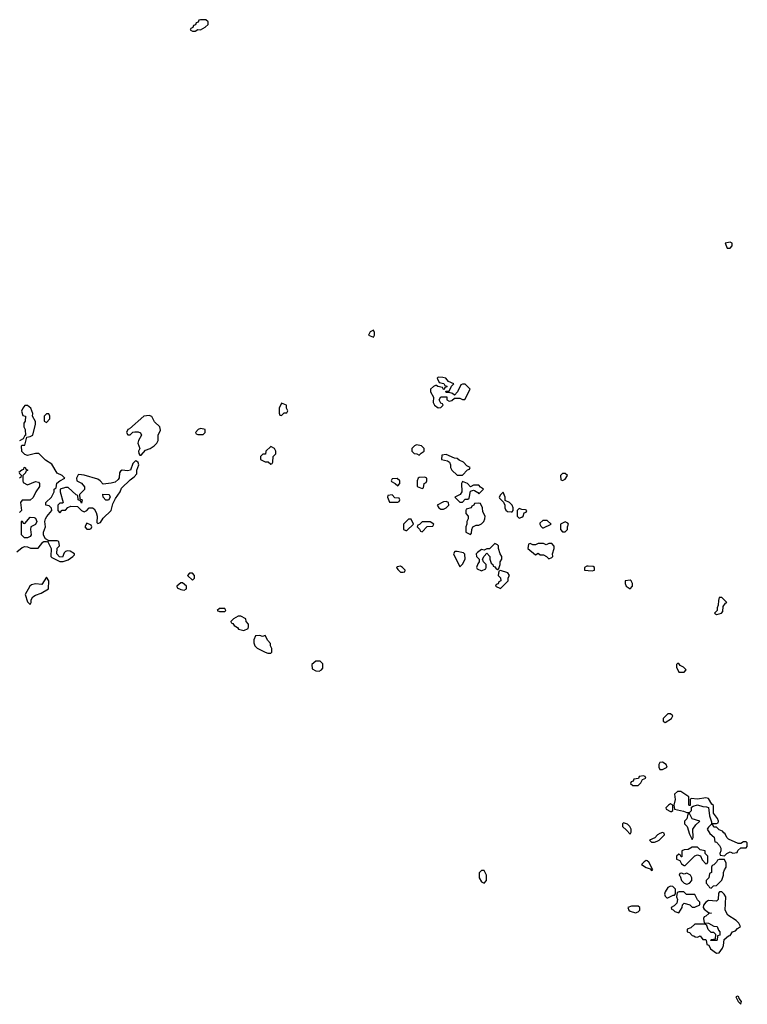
# Model space of a CAD drawing. Header units: inches. Extents: x 2701323 to 2964515, y 494916 to 722124.
# Tile 243 of 256: x 2805792 to 2811178, y 591954 to 599246. Entities that reach past the tile are written whole.
import ezdxf

# ---------------------------------------------------------------- set-up
doc = ezdxf.new("R2010")
doc.units = ezdxf.units.IN
doc.header["$MEASUREMENT"] = 0
doc.layers.add('C8509', color=7, linetype='Continuous')
doc.layers.add('C8519', color=7, linetype='Continuous')

msp = doc.modelspace()

# ---------------------------------------------------------------- linework, layer by layer
at = {"layer": 'C8509', "color": 2, "elevation": 2}
for points in [[(2807170, 599246), (2807130, 599246), (2807118, 599242), (2807112.7, 599227.3), (2807098, 599222), (2807092.7, 599207.3), (2807078, 599202), (2807072.7, 599187.3), (2807058, 599182), (2807054, 599170), (2807070, 599162), (2807090, 599162), (2807110, 599174), (2807130, 599172), (2807166, 599190), (2807186, 599210), (2807186, 599230)], [(2808410, 596946), (2808386, 596934), (2808374, 596910), (2808410, 596894), (2808418, 596910), (2808418, 596930)], [(2808890, 596598), (2808882, 596590), (2808898, 596558), (2808932.7, 596552.7), (2808938, 596538), (2808952.7, 596532.7), (2808952.7, 596527.3), (2808938, 596522), (2808934, 596506), (2808930, 596506), (2808922, 596522), (2808888.4, 596528.4), (2808878, 596538), (2808870, 596538), (2808854, 596530), (2808834, 596510), (2808832, 596490), (2808854, 596450), (2808852, 596410), (2808862, 596390), (2808890, 596372), (2808910, 596374), (2808926, 596390), (2808922, 596402), (2808910, 596406), (2808898, 596430), (2808910, 596454), (2808952.7, 596452.7), (2808954, 596430), (2808970, 596422), (2808990, 596424.7), (2809010, 596442), (2809050, 596442), (2809070, 596432), (2809087.3, 596432.7), (2809126, 596510), (2809090, 596546), (2809070, 596546), (2809058, 596542), (2809034, 596490), (2809010, 596466), (2808996.4, 596476.4), (2808970, 596486), (2808950, 596486), (2808946, 596494), (2808970, 596494), (2808987.3, 596532.7), (2809006, 596550), (2808967.3, 596567.3), (2808946, 596590), (2808923.6, 596596.4)], [(2807730, 596406), (2807712, 596370), (2807712.7, 596332.7), (2807718, 596318), (2807730, 596314), (2807750, 596334), (2807770, 596334), (2807778, 596350), (2807768, 596368), (2807766, 596390)], [(2805990, 596328), (2805972, 596310), (2805972.7, 596272.7), (2805990, 596262), (2806014, 596290), (2806015.3, 596310), (2806007.3, 596327.3)], [(2806750, 596314), (2806710, 596309), (2806604, 596216), (2806592, 596210), (2806582, 596190), (2806592.7, 596172.7), (2806610, 596172), (2806628.9, 596191.1), (2806645.2, 596194.8), (2806670, 596194.8), (2806686, 596186), (2806694, 596170), (2806671.3, 596130), (2806666, 596110), (2806682, 596070), (2806672, 596050), (2806672.7, 596032.7), (2806682, 596022), (2806690, 596022), (2806722, 596058), (2806758, 596070), (2806788, 596090), (2806808, 596110), (2806818, 596130), (2806818, 596170), (2806834.6, 596205.4), (2806828.7, 596230), (2806790, 596268), (2806770, 596308)], [(2807130, 596218), (2807114, 596210), (2807094, 596190), (2807098, 596178), (2807110, 596174), (2807150, 596174), (2807166, 596190), (2807166, 596210), (2807154.6, 596214.6)], [(2807650, 596086), (2807614, 596050), (2807611.3, 596028.7), (2807592.7, 596027.3), (2807574, 596010), (2807574, 595990), (2807610, 595972), (2807632, 595972), (2807650, 595954), (2807662, 595958), (2807666, 595970), (2807668.7, 596011.3), (2807688, 596030), (2807688, 596050), (2807678, 596070)], [(2808730, 596098), (2808714, 596090), (2808694, 596070), (2808694, 596050), (2808712.7, 596032.7), (2808731.6, 596031.6), (2808750, 596022), (2808763.1, 596036.9), (2808786, 596050), (2808786, 596070), (2808766, 596090)], [(2806650, 595978), (2806630, 595958), (2806611, 595909), (2806590, 595904), (2806550, 595908.7), (2806538, 595902), (2806531.3, 595890), (2806527.1, 595852.9), (2806519.8, 595840.2), (2806498, 595822), (2806470, 595814), (2806410, 595806), (2806388, 595830), (2806370, 595842), (2806270, 595874), (2806230, 595878), (2806225.4, 595874.6), (2806212, 595850), (2806214, 595830), (2806250, 595814), (2806272.7, 595787.3), (2806272.7, 595767.3), (2806234, 595730), (2806238, 595698), (2806254, 595690), (2806250, 595666), (2806242, 595682), (2806226, 595690), (2806222, 595722), (2806210, 595726), (2806150, 595782), (2806130, 595782), (2806092, 595768), (2806091.3, 595750), (2806114, 595670), (2806110, 595666), (2806090, 595666), (2806074, 595650), (2806074, 595610), (2806090, 595594), (2806107.3, 595612.7), (2806130, 595614), (2806147.3, 595632.7), (2806170, 595642), (2806219.6, 595639.6), (2806250, 595612), (2806270, 595602), (2806288.4, 595611.6), (2806306, 595630), (2806330, 595632), (2806343.6, 595623.6), (2806356.9, 595596.9), (2806364.7, 595570), (2806362, 595522), (2806370, 595514), (2806390, 595522), (2806410, 595554), (2806468, 595610), (2806480.4, 595659.6), (2806500.2, 595699.8), (2806535.3, 595750), (2806544.7, 595775.3), (2806610, 595838), (2806640.4, 595859.6), (2806658, 595882), (2806658, 595910), (2806674, 595950), (2806670, 595966), (2806656.4, 595976.4)], [(2808950, 596026), (2808918, 596022), (2808914, 595990), (2808959.6, 595979.6), (2808974, 595970), (2808982, 595950), (2808982, 595930), (2808992, 595910), (2809030, 595872), (2809070, 595874), (2809107.3, 595912.7), (2809122, 595918), (2809126, 595930), (2809102, 595942), (2809078, 595970), (2809044, 595984), (2809030, 595995.3), (2809010, 595998)], [(2808587.3, 595847.3), (2808550, 595846), (2808542, 595830), (2808545.4, 595825.4), (2808572, 595812), (2808590, 595794), (2808606, 595810), (2808606, 595830)], [(2808790, 595858), (2808750, 595855.3), (2808742, 595850), (2808734, 595830), (2808734, 595790), (2808770, 595774), (2808782, 595778), (2808786, 595810), (2808802, 595818), (2808806, 595830), (2808806, 595850)], [(2809830, 595886), (2809810, 595886), (2809794, 595870), (2809798, 595838), (2809810, 595834), (2809830, 595842), (2809846, 595870)], [(2809070, 595826), (2809062, 595810), (2809064.7, 595750), (2809051.3, 595728.7), (2809014, 595710), (2809050, 595674), (2809070, 595674), (2809090, 595694), (2809110, 595694), (2809118, 595702), (2809130, 595754), (2809150, 595762), (2809159.6, 595759.6), (2809183.6, 595743.6), (2809190, 595734), (2809226, 595770), (2809203.1, 595783.1), (2809190, 595798), (2809150, 595798), (2809130, 595786), (2809106, 595810)], [(2806430, 595688), (2806408.9, 595708.9), (2806407.3, 595732.7), (2806454, 595730), (2806462, 595710), (2806450, 595688)], [(2808550, 595726), (2808518, 595722), (2808514, 595710), (2808530, 595674), (2808590, 595674), (2808602, 595678), (2808606, 595690), (2808602, 595702), (2808570, 595706)], [(2809370, 595746), (2809350, 595726), (2809342, 595710), (2809343.6, 595703.6), (2809374, 595674), (2809382, 595650), (2809382, 595630), (2809390, 595614), (2809403.6, 595603.6), (2809430, 595602), (2809438, 595602), (2809446, 595610), (2809446, 595630), (2809438, 595650), (2809418, 595670), (2809386, 595686), (2809386, 595710)], [(2808950, 595678), (2808930, 595675.3), (2808882, 595650), (2808894, 595630), (2808910, 595622), (2808930, 595622), (2808950, 595632), (2808968, 595650), (2808966, 595670)], [(2809190, 595666), (2809158, 595662), (2809154, 595650), (2809138, 595642), (2809134, 595630), (2809098, 595622), (2809094, 595610), (2809094, 595590), (2809112, 595570), (2809112, 595550), (2809102, 595530), (2809102, 595510), (2809094, 595490), (2809094, 595450), (2809130, 595434), (2809136.4, 595443.6), (2809138, 595470), (2809146, 595490), (2809170, 595502), (2809190, 595502), (2809210, 595512), (2809228, 595530), (2809235.3, 595550), (2809238, 595570), (2809220.4, 595600.4), (2809218, 595630), (2809202, 595662)], [(2809490, 595626), (2809474, 595610), (2809474, 595570), (2809490, 595554), (2809510, 595562), (2809518, 595570), (2809527.3, 595592.7), (2809542, 595598), (2809546, 595610), (2809536.4, 595616.4), (2809510, 595618)], [(2805850, 595408), (2805828.7, 595408.7), (2805806, 595430), (2805806, 595530), (2805810, 595534), (2805818, 595518), (2805830, 595514), (2805870, 595562), (2805899.6, 595559.6), (2805910, 595554), (2805918, 595530), (2805910, 595508), (2805874, 595490), (2805872, 595470), (2805878, 595430), (2805870, 595418)], [(2808690, 595546), (2808670, 595546), (2808634, 595510), (2808634, 595470), (2808650, 595462), (2808658, 595462), (2808706, 595510)], [(2806290, 595518), (2806274, 595490), (2806290, 595474), (2806310, 595474), (2806322, 595478), (2806326, 595490), (2806322, 595502)], [(2808830, 595526), (2808770, 595526), (2808752.7, 595507.3), (2808738, 595502), (2808734, 595490), (2808752.7, 595472.7), (2808758, 595458), (2808770, 595454), (2808807.3, 595492.7), (2808850, 595494), (2808858, 595510)], [(2809696.4, 595536.4), (2809663.6, 595536.4), (2809642, 595518), (2809642, 595510), (2809650, 595494), (2809662, 595482), (2809670, 595482), (2809726, 595510)], [(2809830, 595526), (2809794, 595510), (2809794, 595470), (2809810, 595454), (2809830, 595454), (2809846, 595470), (2809846, 595490), (2809855.3, 595510), (2809850, 595518)], [(2809310, 595366), (2809270, 595326), (2809250, 595326), (2809230, 595318), (2809210, 595322), (2809179.6, 595300.4), (2809172, 595290), (2809174, 595270), (2809194, 595250), (2809194, 595230), (2809183.6, 595216.4), (2809174, 595190), (2809178, 595178), (2809210, 595164.7), (2809242, 595178), (2809246, 595190), (2809246, 595210), (2809226, 595230), (2809218, 595250), (2809230, 595274), (2809250, 595294), (2809271.3, 595271.3), (2809272, 595250), (2809282, 595222), (2809294, 595210), (2809298, 595198), (2809310, 595194), (2809318, 595178), (2809330, 595174), (2809338, 595182), (2809348, 595210), (2809348, 595230), (2809362, 595250), (2809362, 595270), (2809349, 595289), (2809335.3, 595330), (2809335.3, 595350), (2809330, 595358)], [(2809730, 595366), (2809710, 595366), (2809690, 595358), (2809670, 595366), (2809630, 595366), (2809610, 595358), (2809590, 595358), (2809570, 595366), (2809558, 595362), (2809554, 595330), (2809610, 595282), (2809630, 595294), (2809643.6, 595283.6), (2809670, 595282), (2809691, 595271), (2809710, 595252), (2809730, 595262), (2809738, 595270), (2809735.3, 595290), (2809748, 595330), (2809747.3, 595347.3)], [(2809030, 595308), (2809012.7, 595307.3), (2809002, 595290), (2809050, 595194), (2809070, 595214), (2809088.7, 595250), (2809088, 595288), (2809076.4, 595296.4)], [(2808610, 595198), (2808585.4, 595194.6), (2808582, 595190), (2808590, 595174), (2808610, 595154), (2808630, 595154), (2808642, 595158), (2808646, 595170), (2808626, 595190)], [(2805990, 595118), (2805956, 595064), (2805910, 595068.7), (2805879.8, 595060.2), (2805866, 595050), (2805832, 594990), (2805850, 594934), (2805870, 594914), (2805878, 594930), (2805878, 594950), (2805888.9, 594971.1), (2805910, 594984.7), (2805950, 594998), (2806006, 595030), (2806008, 595090)], [(2807070, 595146), (2807050, 595146), (2807034, 595130), (2807070, 595094), (2807086, 595110), (2807086, 595130)], [(2809350, 595166), (2809338, 595162), (2809334, 595130), (2809351.6, 595111.6), (2809354, 595090), (2809338, 595082), (2809332.7, 595067.3), (2809318, 595062), (2809314, 595050), (2809350, 595034), (2809408, 595090), (2809408.4, 595111.6), (2809418, 595130), (2809406, 595150)], [(2806996.4, 595076.4), (2806983.6, 595076.4), (2806954, 595050), (2806958, 595038), (2806985.4, 595025.4), (2807010, 595022), (2807026, 595030), (2807026, 595050)], [(2807310, 594886), (2807270, 594886), (2807254, 594870), (2807270, 594862), (2807310, 594862), (2807318, 594870)], [(2807430, 594828), (2807410, 594828), (2807374, 594810), (2807354, 594790), (2807358, 594778), (2807370, 594774), (2807379.6, 594759.6), (2807403.6, 594743.6), (2807411.6, 594731.6), (2807450, 594722), (2807482, 594738), (2807486, 594750), (2807486, 594770), (2807468.7, 594788.7), (2807466, 594810)], [(2807610, 594686), (2807590, 594678), (2807570, 594686), (2807538, 594682), (2807526, 594654), (2807526, 594630), (2807532, 594610), (2807550, 594592), (2807610, 594562), (2807630, 594554), (2807650, 594554), (2807658, 594562), (2807658, 594590), (2807648.4, 594608.4), (2807647.3, 594627.3), (2807628.4, 594648.4)], [(2808016.4, 594496.4), (2807983.6, 594496.4), (2807954, 594470), (2807958, 594438), (2807983.6, 594423.6), (2808010, 594422), (2808026, 594430), (2808036.4, 594443.6), (2808036.4, 594476.4)], [(2809230, 592946), (2809210, 592946), (2809192.7, 592927.3), (2809192, 592890), (2809210, 592862), (2809230, 592852), (2809248, 592870), (2809248, 592910)]]:
    msp.add_lwpolyline(points, close=True, dxfattribs=at)
for points in [[(2805770, 595306), (2805810, 595336), (2805830, 595344.7), (2805850, 595342), (2805871.3, 595331.3), (2805928.7, 595331.3), (2805963.1, 595376.9), (2805970, 595382), (2805990, 595382), (2805999.6, 595379.6), (2806024.7, 595330), (2806022, 595270), (2806030, 595262), (2806090, 595234), (2806114, 595234), (2806150, 595244.7), (2806186, 595270), (2806198, 595282), (2806198, 595290), (2806166, 595310), (2806146.4, 595313.6), (2806130, 595308), (2806122, 595298), (2806110, 595266), (2806087.3, 595267.3), (2806068, 595290), (2806068.4, 595331.6), (2806086, 595350), (2806082, 595382), (2806070, 595386), (2806010, 595386), (2806002, 595382), (2806006, 595390), (2805982, 595402), (2805968.7, 595428.7), (2805969, 595450), (2805984, 595490), (2805979, 595530), (2805984, 595550), (2805992.9, 595567.1), (2806028.7, 595610), (2806028, 595628), (2806010, 595646), (2805986, 595650), (2805986, 595670), (2806028, 595710), (2806046, 595750), (2806046, 595770), (2806062, 595778), (2806067.3, 595812.7), (2806088.4, 595831.6), (2806126, 595850), (2806106, 595870), (2806070, 595888), (2806030, 595954), (2805984, 595984), (2805933.6, 596033.6), (2805910, 596034), (2805850, 596018), (2805830, 596026), (2805808.4, 596048.4), (2805806, 596090), (2805810, 596094), (2805830, 596094), (2805846, 596154), (2805870, 596158), (2805888, 596170), (2805908.7, 596250), (2805908, 596270), (2805886, 596310), (2805888, 596330), (2805875.3, 596370), (2805850, 596388.7), (2805830, 596388.7), (2805816, 596370), (2805806.4, 596346.4), (2805814, 596314), (2805834, 596310), (2805832.7, 596272.7), (2805822, 596258), (2805822, 596230), (2805832, 596210), (2805834, 596166), (2805830, 596166), (2805818, 596142), (2805790, 596126)], [(2805786, 595894), (2805807.3, 595912.7), (2805822, 595918), (2805826, 595930), (2805831.6, 595931.6), (2805838, 595918), (2805852, 595910), (2805838, 595902), (2805834, 595890), (2805814, 595870), (2805814, 595830), (2805818, 595818), (2805850, 595802), (2805910, 595824.7), (2805930, 595822), (2805938, 595810), (2805938, 595790), (2805912, 595750), (2805892.7, 595707.3), (2805870, 595688), (2805810, 595688), (2805798, 595670), (2805804.7, 595610), (2805790, 595595.3)], [(2805790, 595854), (2805802, 595858), (2805806, 595870), (2805787.3, 595887.3)], [(2810000, 595197.7), (2809990, 595198), (2809974, 595190), (2809974, 595170), (2810000, 595167.5)]]:
    msp.add_lwpolyline(points, dxfattribs=at)
at = {"layer": 'C8519', "color": 2, "elevation": 2}
for points in [[(2811050, 597598), (2811014, 597590), (2811030, 597554), (2811050, 597554), (2811066, 597570), (2811066, 597590)], [(2810310, 595095.3), (2810274, 595090), (2810274, 595070), (2810282, 595050), (2810310, 595032), (2810328, 595050), (2810328, 595070), (2810318, 595090)], [(2810990, 594966), (2810970, 594966), (2810963.6, 594943.6), (2810962, 594910), (2810954, 594890), (2810954, 594870), (2810934, 594850), (2810950, 594842), (2810970, 594844.7), (2810986, 594850), (2810996.4, 594863.6), (2811000.4, 594899.6), (2811016.4, 594923.6), (2811026, 594930)], [(2810670, 594478), (2810662, 594478), (2810654, 594470), (2810654, 594450), (2810670, 594414), (2810710, 594414), (2810726, 594430), (2810706, 594450), (2810682, 594462)], [(2810610, 594106), (2810590, 594106), (2810554, 594070), (2810554, 594050), (2810570, 594042), (2810618, 594070), (2810626, 594090)], [(2810550, 593748), (2810530, 593746), (2810522, 593730), (2810522, 593710), (2810530, 593694), (2810550, 593692), (2810570, 593702), (2810586, 593710), (2810578, 593730)], [(2810410, 593646), (2810378, 593642), (2810372.7, 593627.3), (2810338, 593622), (2810332.7, 593607.3), (2810318, 593602), (2810314, 593590), (2810330, 593574), (2810370, 593574), (2810390, 593594), (2810402, 593618), (2810426, 593630), (2810422, 593642)], [(2810686, 593530), (2810662, 593530), (2810638, 593510), (2810644.7, 593470), (2810634, 593430), (2810638, 593398), (2810704.7, 593384.7), (2810730, 593374), (2810750, 593374), (2810766, 593390), (2810766, 593414), (2810778, 593422), (2810810, 593432), (2810850, 593418), (2810876.9, 593416.9), (2810891.6, 593411.6), (2810898, 593350), (2810914, 593306), (2810914, 593294), (2810950, 593294), (2810962, 593298), (2810966, 593310), (2810958, 593330), (2810928, 593370), (2810927.3, 593427.3), (2810916.4, 593436.4), (2810890, 593478), (2810870, 593482), (2810810, 593472.7), (2810762, 593478), (2810754, 593470), (2810754, 593426), (2810750, 593426), (2810746, 593430), (2810746, 593490)], [(2810610, 593438), (2810594, 593430), (2810574, 593410), (2810578, 593398), (2810610, 593382), (2810618, 593382), (2810626, 593390), (2810626, 593430)], [(2810750, 593366), (2810738, 593362), (2810731.6, 593328.4), (2810714, 593310), (2810714, 593290), (2810732, 593270), (2810750, 593214), (2810770, 593174), (2810778, 593190), (2810775.3, 593250), (2810798, 593282), (2810826, 593310), (2810768.7, 593328.7)], [(2810262, 593298), (2810254, 593290), (2810254, 593270), (2810284.7, 593244.7), (2810310, 593214), (2810318, 593230), (2810318, 593250), (2810308, 593270), (2810290, 593288)], [(2810910, 593286), (2810890, 593266), (2810882, 593250), (2810899.6, 593219.6), (2810932.7, 593192.7), (2810938, 593158), (2810950, 593154), (2810971.3, 593131.3), (2810982, 593110), (2810982, 593090), (2810974, 593070), (2810978, 593058), (2811010, 593054), (2811026, 593070), (2811050, 593082), (2811070, 593074), (2811102, 593078), (2811107.3, 593092.7), (2811130, 593114), (2811170, 593114), (2811178, 593122), (2811178, 593150), (2811170, 593158), (2811150, 593158), (2811130, 593146), (2811110, 593146), (2811038, 593178), (2811026, 593190), (2811015.3, 593215.3), (2811003.1, 593223.1), (2810995.3, 593235.3), (2810970, 593246), (2810950, 593266), (2810930, 593266), (2810922, 593282)], [(2810550, 593226), (2810530, 593218), (2810514, 593210), (2810492.7, 593187.3), (2810454, 593170), (2810470, 593154), (2810490, 593154), (2810510, 593162), (2810526, 593170), (2810566, 593210), (2810562, 593222)], [(2810810, 593118), (2810770, 593118), (2810739.6, 593100.4), (2810710, 593098), (2810694, 593090), (2810692.7, 593047.3), (2810687.3, 593047.3), (2810682, 593062), (2810670, 593066), (2810654, 593050), (2810654, 593030), (2810678, 593018), (2810690, 592994), (2810710, 592982), (2810718, 592982), (2810790, 593054), (2810810, 593062), (2810832.7, 593052.7), (2810843.6, 593023.6), (2810870, 592994), (2810882, 592998), (2810886, 593010), (2810886, 593050), (2810866, 593070), (2810866, 593090), (2810830, 593098)], [(2810430, 593018), (2810414, 593010), (2810394, 592990), (2810430, 592966), (2810458, 592958), (2810470, 592944.7), (2810478, 592950), (2810470, 592966), (2810466, 592966), (2810468, 592970), (2810450, 593006), (2810436.4, 593016.4)], [(2811010, 593026), (2810970, 593026), (2810958, 593022), (2810950, 593006), (2810930, 592986), (2810918, 592982), (2810914, 592970), (2810914, 592930), (2810898, 592922), (2810894, 592890), (2810874, 592870), (2810874, 592850), (2810894, 592830), (2810898, 592818), (2810910, 592814), (2810928.4, 592831.6), (2810950, 592834), (2810990, 592874), (2811002, 592910), (2811002, 592930), (2811008.7, 592950), (2811022, 592970), (2811020.4, 593000.4)], [(2810730, 592926), (2810710, 592918), (2810690, 592926), (2810678, 592922), (2810674, 592910), (2810682, 592902), (2810692, 592870), (2810710, 592852), (2810730, 592844.7), (2810750, 592852), (2810768, 592870), (2810768, 592890), (2810758, 592910)], [(2810610, 592828), (2810590, 592818), (2810570, 592786), (2810564.7, 592770), (2810570, 592754), (2810582, 592742), (2810590, 592742), (2810630, 592762), (2810638, 592762), (2810647.3, 592772.7), (2810647.3, 592807.3), (2810627.3, 592827.3)], [(2810707.3, 592787.3), (2810672.7, 592787.3), (2810658, 592782), (2810654, 592750), (2810662, 592730), (2810656, 592704), (2810636.9, 592683.1), (2810614, 592670), (2810618, 592658), (2810630, 592654), (2810641, 592641), (2810670, 592632), (2810695.3, 592670), (2810698, 592690), (2810710, 592702), (2810751.6, 592691.6), (2810770, 592674), (2810790, 592674), (2810826, 592690), (2810826, 592710), (2810808.4, 592728.4), (2810790, 592766), (2810728.4, 592768.4)], [(2810990, 592788), (2810972.7, 592787.3), (2810963.6, 592776.4), (2810962, 592730), (2810950, 592718), (2810890, 592722), (2810872, 592710), (2810852.7, 592687.3), (2810852, 592670), (2810859.6, 592659.6), (2810890, 592634), (2810914, 592630), (2810892.7, 592627.3), (2810870, 592606), (2810858, 592602), (2810854, 592590), (2810858, 592558), (2810890, 592554), (2810930, 592532), (2810954, 592530), (2810963.6, 592503.6), (2810974, 592490), (2810974, 592466), (2810958, 592462), (2810954, 592430), (2810950, 592426), (2810907.3, 592427.3), (2810910, 592434), (2810942, 592438), (2810946, 592470), (2810930, 592486), (2810910, 592486), (2810888.7, 592508.7), (2810878, 592538), (2810867.3, 592547.3), (2810790, 592548), (2810759.8, 592520.2), (2810734, 592510), (2810734, 592490), (2810750, 592484.7), (2810770, 592464.7), (2810782, 592462), (2810792.7, 592452.7), (2810810, 592452), (2810830, 592462), (2810850, 592434), (2810870, 592434), (2810874, 592430), (2810878, 592398), (2810892.7, 592392.7), (2810905.4, 592365.4), (2810950, 592332), (2810970, 592334), (2810995.3, 592370), (2811002, 592390), (2811006, 592434), (2811038, 592462), (2811050, 592464.7), (2811068.7, 592491.3), (2811090, 592498), (2811105.2, 592514.8), (2811128, 592530), (2811115.3, 592555.3), (2811094.6, 592574.6), (2811034, 592614), (2811015.3, 592650), (2811018, 592750), (2811008, 592770)], [(2810370, 592682), (2810319.6, 592680.4), (2810294, 592670), (2810302, 592650), (2810310, 592644.7), (2810350, 592631.3), (2810370, 592638), (2810382, 592650), (2810382, 592670)], [(2811105.4, 592014.6), (2811094, 592010), (2811110, 591974), (2811130, 591954), (2811134.6, 591974.6), (2811118, 591998), (2811115.3, 592010)]]:
    msp.add_lwpolyline(points, close=True, dxfattribs=at)
msp.add_lwpolyline([(2810000, 595167.5), (2810030, 595164.7), (2810046, 595170), (2810046, 595190), (2810036.4, 595196.4), (2810000, 595197.7)], dxfattribs=at)

doc.saveas('drawing.dxf')
